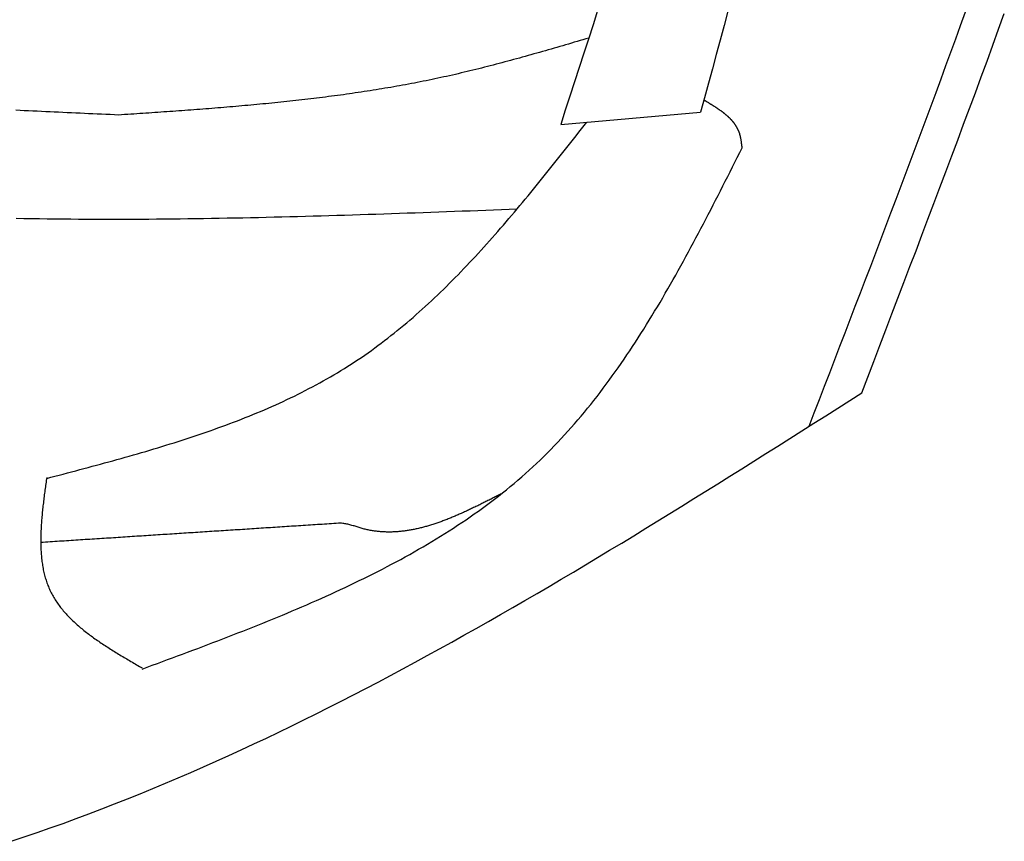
# Model space of a CAD drawing. Extents: x 715 to 7297, y -83 to 6060.
# Tile 61 of 93: x 5472 to 5724, y 952 to 1162. Entities that reach past the tile are written whole.
import ezdxf

# ---------------------------------------------------------------- set-up
doc = ezdxf.new("R2010")
doc.units = 0
doc.layers.add('CAR', color=10, linetype='CONTINUOUS')

msp = doc.modelspace()

# ---------------------------------------------------------------- linework, layer by layer
at = {"layer": 'CAR'}
msp.add_line((5610.2116, 1135.206), (5645.9335, 1138.3672), dxfattribs=at)
for points in [[(5619.63, 1164.33, 0), (5618.46, 1160.69, 0), (5617.29, 1157.05, 0), (5616.11, 1153.41, 0), (5614.93, 1149.77, 0), (5613.75, 1146.13, 0), (5612.57, 1142.49, 0), (5611.39, 1138.85, 0), (5610.21, 1135.21, 0)], [(5652.94, 1164.17, 0), (5651.95, 1160.49, 0), (5650.95, 1156.8, 0), (5649.95, 1153.11, 0), (5648.95, 1149.43, 0), (5647.94, 1145.74, 0), (5646.94, 1142.05, 0), (5645.93, 1138.37, 0)], [(5673.68, 1058.08, 0), (5674.99, 1061.5, 0), (5676.3, 1064.91, 0), (5677.62, 1068.32, 0), (5678.93, 1071.73, 0), (5680.24, 1075.14, 0), (5681.55, 1078.55, 0), (5682.86, 1081.96, 0), (5684.17, 1085.37, 0), (5685.48, 1088.78, 0), (5686.79, 1092.19, 0), (5688.1, 1095.6, 0), (5689.4, 1099.02, 0), (5690.7, 1102.43, 0), (5692, 1105.84, 0), (5693.3, 1109.25, 0), (5694.59, 1112.67, 0), (5695.89, 1116.08, 0), (5697.18, 1119.5, 0), (5698.46, 1122.91, 0), (5699.75, 1126.33, 0), (5701.03, 1129.75, 0), (5702.3, 1133.16, 0), (5703.58, 1136.58, 0), (5704.85, 1140, 0), (5706.12, 1143.42, 0), (5707.38, 1146.84, 0), (5708.64, 1150.26, 0), (5709.89, 1153.68, 0), (5711.14, 1157.11, 0), (5712.39, 1160.53, 0), (5713.63, 1163.96, 0)], [(5687.1, 1066.6, 0), (5688.64, 1070.64, 0), (5690.19, 1074.67, 0), (5691.74, 1078.71, 0), (5693.28, 1082.74, 0), (5694.82, 1086.78, 0), (5696.36, 1090.82, 0), (5697.9, 1094.85, 0), (5699.44, 1098.89, 0), (5700.98, 1102.93, 0), (5702.51, 1106.96, 0), (5704.04, 1111, 0), (5705.57, 1115.04, 0), (5707.09, 1119.08, 0), (5708.61, 1123.12, 0), (5710.13, 1127.16, 0), (5711.64, 1131.21, 0), (5713.15, 1135.25, 0), (5714.65, 1139.29, 0), (5716.14, 1143.34, 0), (5717.64, 1147.39, 0), (5719.12, 1151.43, 0), (5720.6, 1155.48, 0), (5722.07, 1159.53, 0), (5723.54, 1163.58, 0)], [(5617.36, 1157.29, 0), (5616.63, 1157.07, 0), (5615.89, 1156.85, 0), (5615.15, 1156.64, 0), (5614.41, 1156.42, 0), (5613.68, 1156.21, 0), (5612.94, 1155.99, 0), (5612.2, 1155.78, 0), (5611.46, 1155.56, 0), (5610.72, 1155.35, 0), (5609.99, 1155.13, 0), (5609.25, 1154.92, 0), (5608.51, 1154.71, 0), (5607.77, 1154.49, 0), (5607.03, 1154.28, 0), (5606.3, 1154.07, 0), (5605.56, 1153.86, 0), (5604.82, 1153.65, 0), (5604.08, 1153.44, 0), (5603.34, 1153.23, 0), (5602.6, 1153.02, 0), (5601.86, 1152.81, 0), (5601.12, 1152.61, 0), (5600.38, 1152.4, 0), (5599.64, 1152.2, 0), (5598.9, 1151.99, 0), (5598.16, 1151.79, 0), (5597.42, 1151.59, 0), (5596.68, 1151.39, 0), (5595.94, 1151.19, 0), (5595.2, 1150.99, 0), (5594.46, 1150.8, 0), (5593.72, 1150.6, 0), (5592.98, 1150.41, 0), (5592.23, 1150.21, 0), (5591.49, 1150.02, 0), (5590.75, 1149.83, 0), (5590.01, 1149.64, 0), (5589.26, 1149.46, 0), (5588.52, 1149.27, 0), (5587.78, 1149.09, 0), (5587.03, 1148.91, 0), (5586.29, 1148.72, 0), (5585.54, 1148.55, 0), (5584.8, 1148.37, 0), (5584.05, 1148.19, 0), (5583.31, 1148.02, 0), (5582.56, 1147.85, 0), (5581.81, 1147.68, 0), (5581.07, 1147.51, 0), (5580.32, 1147.35, 0), (5579.57, 1147.18, 0), (5578.82, 1147.02, 0), (5578.07, 1146.86, 0), (5577.33, 1146.71, 0), (5576.58, 1146.55, 0), (5575.83, 1146.4, 0), (5575.08, 1146.25, 0), (5574.33, 1146.1, 0), (5573.58, 1145.95, 0), (5572.83, 1145.8, 0), (5572.07, 1145.66, 0), (5571.32, 1145.52, 0), (5570.57, 1145.38, 0), (5569.82, 1145.24, 0), (5569.06, 1145.1, 0), (5568.31, 1144.97, 0), (5567.56, 1144.84, 0), (5566.8, 1144.7, 0), (5566.05, 1144.57, 0), (5565.3, 1144.45, 0), (5564.54, 1144.32, 0), (5563.79, 1144.2, 0), (5563.03, 1144.07, 0), (5562.27, 1143.95, 0), (5561.52, 1143.83, 0), (5560.76, 1143.72, 0), (5560, 1143.6, 0), (5559.25, 1143.48, 0), (5558.49, 1143.37, 0), (5557.73, 1143.26, 0), (5556.97, 1143.15, 0), (5556.22, 1143.04, 0), (5555.46, 1142.93, 0), (5554.7, 1142.83, 0), (5553.94, 1142.72, 0), (5553.18, 1142.62, 0), (5552.42, 1142.52, 0), (5551.66, 1142.42, 0), (5550.9, 1142.32, 0), (5550.14, 1142.22, 0), (5549.38, 1142.13, 0), (5548.62, 1142.03, 0), (5547.86, 1141.94, 0), (5547.1, 1141.85, 0), (5546.34, 1141.75, 0), (5545.57, 1141.66, 0), (5544.81, 1141.58, 0), (5544.05, 1141.49, 0), (5543.29, 1141.4, 0), (5542.53, 1141.32, 0), (5541.76, 1141.23, 0), (5541, 1141.15, 0), (5540.24, 1141.07, 0), (5539.47, 1140.99, 0), (5538.71, 1140.91, 0), (5537.95, 1140.83, 0), (5537.18, 1140.75, 0), (5536.42, 1140.67, 0), (5535.65, 1140.6, 0), (5534.89, 1140.52, 0), (5534.12, 1140.45, 0), (5533.36, 1140.38, 0), (5532.59, 1140.3, 0), (5531.83, 1140.23, 0), (5531.06, 1140.16, 0), (5530.3, 1140.09, 0), (5529.53, 1140.02, 0), (5528.76, 1139.96, 0), (5528, 1139.89, 0), (5527.23, 1139.82, 0), (5526.47, 1139.76, 0), (5525.7, 1139.69, 0), (5524.93, 1139.63, 0), (5524.17, 1139.56, 0), (5523.4, 1139.5, 0), (5522.63, 1139.44, 0), (5521.87, 1139.38, 0), (5521.1, 1139.32, 0), (5520.33, 1139.25, 0), (5519.56, 1139.19, 0), (5518.8, 1139.14, 0), (5518.03, 1139.08, 0), (5517.26, 1139.02, 0), (5516.49, 1138.96, 0), (5515.72, 1138.9, 0), (5514.96, 1138.85, 0), (5514.19, 1138.79, 0), (5513.42, 1138.73, 0), (5512.65, 1138.68, 0), (5511.88, 1138.62, 0), (5511.11, 1138.57, 0), (5510.35, 1138.51, 0), (5509.58, 1138.46, 0), (5508.81, 1138.41, 0), (5508.04, 1138.35, 0), (5507.27, 1138.3, 0), (5506.5, 1138.24, 0), (5505.73, 1138.19, 0), (5504.96, 1138.14, 0), (5504.2, 1138.09, 0), (5503.43, 1138.03, 0), (5502.66, 1137.98, 0), (5501.89, 1137.93, 0), (5501.12, 1137.88, 0), (5500.35, 1137.83, 0), (5499.58, 1137.77, 0), (5498.81, 1137.72, 0), (5498.04, 1137.67, 0), (5497.27, 1137.62, 0)], [(5656.56, 1129.25, 0), (5656.55, 1129.35, 0), (5656.54, 1129.45, 0), (5656.53, 1129.56, 0), (5656.52, 1129.66, 0), (5656.5, 1129.77, 0), (5656.49, 1129.87, 0), (5656.48, 1129.97, 0), (5656.47, 1130.08, 0), (5656.46, 1130.18, 0), (5656.44, 1130.29, 0), (5656.43, 1130.39, 0), (5656.42, 1130.49, 0), (5656.4, 1130.6, 0), (5656.39, 1130.7, 0), (5656.38, 1130.8, 0), (5656.36, 1130.9, 0), (5656.35, 1131, 0), (5656.33, 1131.11, 0), (5656.31, 1131.21, 0), (5656.3, 1131.31, 0), (5656.28, 1131.41, 0), (5656.26, 1131.51, 0), (5656.24, 1131.61, 0), (5656.22, 1131.71, 0), (5656.2, 1131.81, 0), (5656.18, 1131.91, 0), (5656.16, 1132.01, 0), (5656.14, 1132.11, 0), (5656.12, 1132.2, 0), (5656.09, 1132.3, 0), (5656.07, 1132.4, 0), (5656.04, 1132.5, 0), (5656.01, 1132.59, 0), (5655.99, 1132.69, 0), (5655.96, 1132.78, 0), (5655.93, 1132.88, 0), (5655.9, 1132.97, 0), (5655.87, 1133.06, 0), (5655.83, 1133.16, 0), (5655.8, 1133.25, 0), (5655.77, 1133.34, 0), (5655.73, 1133.43, 0), (5655.69, 1133.52, 0), (5655.66, 1133.61, 0), (5655.62, 1133.7, 0), (5655.58, 1133.79, 0), (5655.54, 1133.88, 0), (5655.49, 1133.96, 0), (5655.45, 1134.05, 0), (5655.41, 1134.14, 0), (5655.36, 1134.22, 0), (5655.32, 1134.31, 0), (5655.27, 1134.39, 0), (5655.22, 1134.48, 0), (5655.17, 1134.56, 0), (5655.13, 1134.65, 0), (5655.07, 1134.73, 0), (5655.02, 1134.81, 0), (5654.97, 1134.89, 0), (5654.92, 1134.97, 0), (5654.86, 1135.06, 0), (5654.81, 1135.14, 0), (5654.75, 1135.22, 0), (5654.7, 1135.3, 0), (5654.64, 1135.37, 0), (5654.58, 1135.45, 0), (5654.52, 1135.53, 0), (5654.46, 1135.61, 0), (5654.4, 1135.69, 0), (5654.34, 1135.76, 0), (5654.28, 1135.84, 0), (5654.22, 1135.92, 0), (5654.15, 1135.99, 0), (5654.09, 1136.07, 0), (5654.02, 1136.14, 0), (5653.96, 1136.22, 0), (5653.89, 1136.29, 0), (5653.82, 1136.36, 0), (5653.76, 1136.44, 0), (5653.69, 1136.51, 0), (5653.62, 1136.58, 0), (5653.55, 1136.65, 0), (5653.48, 1136.73, 0), (5653.4, 1136.8, 0), (5653.33, 1136.87, 0), (5653.26, 1136.94, 0), (5653.19, 1137.01, 0), (5653.11, 1137.08, 0), (5653.04, 1137.15, 0), (5652.96, 1137.22, 0), (5652.89, 1137.29, 0), (5652.81, 1137.36, 0), (5652.73, 1137.42, 0), (5652.65, 1137.49, 0), (5652.58, 1137.56, 0), (5652.5, 1137.63, 0), (5652.42, 1137.69, 0), (5652.34, 1137.76, 0), (5652.26, 1137.83, 0), (5652.18, 1137.89, 0), (5652.1, 1137.96, 0), (5652.01, 1138.02, 0), (5651.93, 1138.09, 0), (5651.85, 1138.15, 0), (5651.76, 1138.22, 0), (5651.68, 1138.28, 0), (5651.6, 1138.35, 0), (5651.51, 1138.41, 0), (5651.42, 1138.48, 0), (5651.34, 1138.54, 0), (5651.25, 1138.6, 0), (5651.17, 1138.67, 0), (5651.08, 1138.73, 0), (5650.99, 1138.79, 0), (5650.9, 1138.85, 0), (5650.82, 1138.92, 0), (5650.73, 1138.98, 0), (5650.64, 1139.04, 0), (5650.55, 1139.1, 0), (5650.46, 1139.16, 0), (5650.37, 1139.22, 0), (5650.28, 1139.28, 0), (5650.19, 1139.35, 0), (5650.1, 1139.41, 0), (5650, 1139.47, 0), (5649.91, 1139.53, 0), (5649.82, 1139.59, 0), (5649.73, 1139.65, 0), (5649.64, 1139.71, 0), (5649.54, 1139.77, 0), (5649.45, 1139.83, 0), (5649.36, 1139.89, 0), (5649.26, 1139.94, 0), (5649.17, 1140, 0), (5649.08, 1140.06, 0), (5648.98, 1140.12, 0), (5648.89, 1140.18, 0), (5648.79, 1140.24, 0), (5648.7, 1140.3, 0), (5648.6, 1140.36, 0), (5648.51, 1140.41, 0), (5648.41, 1140.47, 0), (5648.32, 1140.53, 0), (5648.22, 1140.59, 0), (5648.12, 1140.65, 0), (5648.03, 1140.71, 0), (5647.93, 1140.76, 0), (5647.84, 1140.82, 0), (5647.74, 1140.88, 0), (5647.64, 1140.94, 0), (5647.55, 1140.99, 0), (5647.45, 1141.05, 0), (5647.36, 1141.11, 0), (5647.26, 1141.17, 0), (5647.16, 1141.23, 0), (5647.07, 1141.28, 0), (5646.97, 1141.34, 0), (5646.87, 1141.4, 0), (5646.78, 1141.46, 0)], [(5497.27, 1137.62, 0), (5496.18, 1137.67, 0), (5495.08, 1137.72, 0), (5493.99, 1137.77, 0), (5492.89, 1137.82, 0), (5491.8, 1137.87, 0), (5490.7, 1137.92, 0), (5489.61, 1137.97, 0), (5488.51, 1138.02, 0), (5487.41, 1138.08, 0), (5486.32, 1138.13, 0), (5485.22, 1138.18, 0), (5484.13, 1138.23, 0), (5483.03, 1138.28, 0), (5481.94, 1138.33, 0), (5480.84, 1138.38, 0), (5479.74, 1138.43, 0), (5478.65, 1138.48, 0), (5477.55, 1138.53, 0), (5476.46, 1138.58, 0), (5475.36, 1138.63, 0), (5474.27, 1138.68, 0), (5473.17, 1138.73, 0), (5472.08, 1138.78, 0), (5470.98, 1138.83, 0)], [(5478.89, 1044.75, 0), (5479.95, 1045.03, 0), (5481.01, 1045.31, 0), (5482.07, 1045.59, 0), (5483.13, 1045.87, 0), (5484.18, 1046.15, 0), (5485.24, 1046.43, 0), (5486.3, 1046.71, 0), (5487.36, 1046.99, 0), (5488.42, 1047.27, 0), (5489.47, 1047.56, 0), (5490.53, 1047.84, 0), (5491.59, 1048.13, 0), (5492.64, 1048.42, 0), (5493.7, 1048.7, 0), (5494.75, 1048.99, 0), (5495.8, 1049.28, 0), (5496.85, 1049.58, 0), (5497.9, 1049.87, 0), (5498.95, 1050.16, 0), (5500, 1050.46, 0), (5501.05, 1050.76, 0), (5502.09, 1051.06, 0), (5503.14, 1051.37, 0), (5504.18, 1051.67, 0), (5505.22, 1051.98, 0), (5506.26, 1052.29, 0), (5507.3, 1052.6, 0), (5508.34, 1052.92, 0), (5509.37, 1053.23, 0), (5510.41, 1053.55, 0), (5511.44, 1053.88, 0), (5512.47, 1054.2, 0), (5513.49, 1054.53, 0), (5514.52, 1054.86, 0), (5515.54, 1055.2, 0), (5516.56, 1055.54, 0), (5517.58, 1055.88, 0), (5518.6, 1056.22, 0), (5519.61, 1056.57, 0), (5520.62, 1056.93, 0), (5521.63, 1057.28, 0), (5522.64, 1057.64, 0), (5523.65, 1058.01, 0), (5524.65, 1058.38, 0), (5525.65, 1058.75, 0), (5526.64, 1059.12, 0), (5527.64, 1059.5, 0), (5528.63, 1059.89, 0), (5529.61, 1060.28, 0), (5530.6, 1060.67, 0), (5531.58, 1061.07, 0), (5532.56, 1061.48, 0), (5533.53, 1061.89, 0), (5534.51, 1062.3, 0), (5535.47, 1062.72, 0), (5536.44, 1063.14, 0), (5537.4, 1063.57, 0), (5538.36, 1064.01, 0), (5539.31, 1064.45, 0), (5540.27, 1064.89, 0), (5541.21, 1065.34, 0), (5542.16, 1065.8, 0), (5543.1, 1066.26, 0), (5544.03, 1066.73, 0), (5544.96, 1067.2, 0), (5545.89, 1067.69, 0), (5546.82, 1068.17, 0), (5547.74, 1068.67, 0), (5548.65, 1069.17, 0), (5549.56, 1069.67, 0), (5550.47, 1070.18, 0), (5551.37, 1070.7, 0), (5552.27, 1071.23, 0), (5553.17, 1071.76, 0), (5554.06, 1072.3, 0), (5554.94, 1072.85, 0), (5555.82, 1073.4, 0), (5556.7, 1073.96, 0), (5557.57, 1074.53, 0), (5558.43, 1075.11, 0), (5559.29, 1075.69, 0), (5560.15, 1076.28, 0), (5561, 1076.88, 0), (5561.85, 1077.48, 0), (5562.69, 1078.09, 0), (5563.53, 1078.71, 0), (5564.36, 1079.33, 0), (5565.19, 1079.96, 0), (5566.02, 1080.6, 0), (5566.84, 1081.24, 0), (5567.66, 1081.89, 0), (5568.47, 1082.55, 0), (5569.28, 1083.21, 0), (5570.09, 1083.88, 0), (5570.89, 1084.55, 0), (5571.69, 1085.23, 0), (5572.48, 1085.92, 0), (5573.27, 1086.61, 0), (5574.06, 1087.31, 0), (5574.84, 1088.01, 0), (5575.62, 1088.72, 0), (5576.4, 1089.43, 0), (5577.17, 1090.15, 0), (5577.94, 1090.87, 0), (5578.71, 1091.6, 0), (5579.47, 1092.33, 0), (5580.23, 1093.07, 0), (5580.99, 1093.81, 0), (5581.74, 1094.56, 0), (5582.49, 1095.31, 0), (5583.24, 1096.06, 0), (5583.99, 1096.82, 0), (5584.73, 1097.59, 0), (5585.47, 1098.36, 0), (5586.2, 1099.13, 0), (5586.94, 1099.91, 0), (5587.67, 1100.69, 0), (5588.4, 1101.47, 0), (5589.13, 1102.26, 0), (5589.85, 1103.05, 0), (5590.57, 1103.85, 0), (5591.29, 1104.65, 0), (5592.01, 1105.45, 0), (5592.73, 1106.25, 0), (5593.44, 1107.06, 0), (5594.15, 1107.87, 0), (5594.86, 1108.69, 0), (5595.57, 1109.51, 0), (5596.27, 1110.33, 0), (5596.98, 1111.15, 0), (5597.68, 1111.97, 0), (5598.38, 1112.8, 0), (5599.08, 1113.63, 0), (5599.78, 1114.47, 0), (5600.47, 1115.3, 0), (5601.17, 1116.14, 0), (5601.86, 1116.98, 0), (5602.55, 1117.82, 0), (5603.24, 1118.66, 0), (5603.93, 1119.51, 0), (5604.62, 1120.36, 0), (5605.31, 1121.21, 0), (5605.99, 1122.06, 0), (5606.68, 1122.91, 0), (5607.36, 1123.76, 0), (5608.05, 1124.62, 0), (5608.73, 1125.47, 0), (5609.41, 1126.33, 0), (5610.09, 1127.19, 0), (5610.77, 1128.04, 0), (5611.45, 1128.9, 0), (5612.13, 1129.76, 0), (5612.81, 1130.62, 0), (5613.49, 1131.49, 0), (5614.17, 1132.35, 0), (5614.85, 1133.21, 0), (5615.53, 1134.07, 0), (5616.21, 1134.93, 0), (5616.88, 1135.8, 0)], [(5503.28, 996.035, 0), (5504.58, 996.513, 0), (5505.87, 996.992, 0), (5507.16, 997.471, 0), (5508.45, 997.95, 0), (5509.74, 998.43, 0), (5511.03, 998.91, 0), (5512.32, 999.391, 0), (5513.61, 999.873, 0), (5514.9, 1000.36, 0), (5516.19, 1000.84, 0), (5517.48, 1001.32, 0), (5518.76, 1001.81, 0), (5520.05, 1002.3, 0), (5521.33, 1002.79, 0), (5522.61, 1003.27, 0), (5523.89, 1003.77, 0), (5525.17, 1004.26, 0), (5526.45, 1004.75, 0), (5527.72, 1005.25, 0), (5529, 1005.75, 0), (5530.27, 1006.25, 0), (5531.54, 1006.76, 0), (5532.81, 1007.26, 0), (5534.07, 1007.77, 0), (5535.33, 1008.28, 0), (5536.59, 1008.79, 0), (5537.85, 1009.31, 0), (5539.11, 1009.83, 0), (5540.36, 1010.35, 0), (5541.61, 1010.88, 0), (5542.86, 1011.41, 0), (5544.1, 1011.94, 0), (5545.34, 1012.47, 0), (5546.58, 1013.01, 0), (5547.81, 1013.55, 0), (5549.04, 1014.1, 0), (5550.27, 1014.65, 0), (5551.49, 1015.2, 0), (5552.71, 1015.76, 0), (5553.93, 1016.32, 0), (5555.14, 1016.89, 0), (5556.35, 1017.46, 0), (5557.55, 1018.04, 0), (5558.75, 1018.62, 0), (5559.95, 1019.2, 0), (5561.14, 1019.79, 0), (5562.32, 1020.39, 0), (5563.5, 1020.99, 0), (5564.68, 1021.59, 0), (5565.85, 1022.2, 0), (5567.02, 1022.82, 0), (5568.18, 1023.44, 0), (5569.34, 1024.06, 0), (5570.49, 1024.7, 0), (5571.64, 1025.33, 0), (5572.78, 1025.98, 0), (5573.92, 1026.63, 0), (5575.05, 1027.28, 0), (5576.17, 1027.94, 0), (5577.29, 1028.61, 0), (5578.4, 1029.29, 0), (5579.51, 1029.97, 0), (5580.61, 1030.66, 0), (5581.71, 1031.35, 0), (5582.79, 1032.05, 0), (5583.88, 1032.76, 0), (5584.95, 1033.48, 0), (5586.02, 1034.2, 0), (5587.08, 1034.93, 0), (5588.14, 1035.67, 0), (5589.19, 1036.41, 0), (5590.23, 1037.17, 0), (5591.27, 1037.93, 0), (5592.29, 1038.69, 0), (5593.31, 1039.47, 0), (5594.33, 1040.25, 0), (5595.33, 1041.05, 0), (5596.33, 1041.85, 0), (5597.32, 1042.66, 0), (5598.3, 1043.47, 0), (5599.28, 1044.3, 0), (5600.25, 1045.13, 0), (5601.2, 1045.98, 0), (5602.15, 1046.83, 0), (5603.1, 1047.69, 0), (5604.03, 1048.56, 0), (5604.96, 1049.44, 0), (5605.87, 1050.33, 0), (5606.78, 1051.23, 0), (5607.68, 1052.14, 0), (5608.58, 1053.05, 0), (5609.46, 1053.98, 0), (5610.34, 1054.91, 0), (5611.21, 1055.85, 0), (5612.07, 1056.8, 0), (5612.92, 1057.76, 0), (5613.77, 1058.73, 0), (5614.6, 1059.7, 0), (5615.44, 1060.69, 0), (5616.26, 1061.68, 0), (5617.08, 1062.68, 0), (5617.89, 1063.68, 0), (5618.69, 1064.7, 0), (5619.49, 1065.72, 0), (5620.28, 1066.75, 0), (5621.06, 1067.78, 0), (5621.84, 1068.82, 0), (5622.61, 1069.87, 0), (5623.38, 1070.93, 0), (5624.14, 1071.99, 0), (5624.89, 1073.05, 0), (5625.64, 1074.13, 0), (5626.38, 1075.21, 0), (5627.12, 1076.3, 0), (5627.85, 1077.39, 0), (5628.58, 1078.48, 0), (5629.3, 1079.59, 0), (5630.01, 1080.7, 0), (5630.72, 1081.81, 0), (5631.43, 1082.93, 0), (5632.13, 1084.05, 0), (5632.83, 1085.18, 0), (5633.52, 1086.32, 0), (5634.21, 1087.46, 0), (5634.9, 1088.6, 0), (5635.58, 1089.75, 0), (5636.26, 1090.9, 0), (5636.93, 1092.06, 0), (5637.6, 1093.22, 0), (5638.27, 1094.38, 0), (5638.93, 1095.55, 0), (5639.59, 1096.72, 0), (5640.24, 1097.89, 0), (5640.9, 1099.07, 0), (5641.55, 1100.25, 0), (5642.19, 1101.44, 0), (5642.84, 1102.63, 0), (5643.48, 1103.82, 0), (5644.12, 1105.01, 0), (5644.75, 1106.21, 0), (5645.39, 1107.4, 0), (5646.02, 1108.6, 0), (5646.65, 1109.81, 0), (5647.28, 1111.01, 0), (5647.91, 1112.22, 0), (5648.53, 1113.43, 0), (5649.16, 1114.64, 0), (5649.78, 1115.85, 0), (5650.4, 1117.06, 0), (5651.02, 1118.28, 0), (5651.64, 1119.49, 0), (5652.26, 1120.71, 0), (5652.87, 1121.93, 0), (5653.49, 1123.15, 0), (5654.1, 1124.37, 0), (5654.72, 1125.59, 0), (5655.33, 1126.81, 0), (5655.95, 1128.03, 0), (5656.56, 1129.25, 0)], [(5471.07, 1111.25, 0), (5473.06, 1111.21, 0), (5475.05, 1111.18, 0), (5477.04, 1111.15, 0), (5479.04, 1111.12, 0), (5481.03, 1111.09, 0), (5483.03, 1111.07, 0), (5485.02, 1111.06, 0), (5487.01, 1111.04, 0), (5489.01, 1111.03, 0), (5491, 1111.02, 0), (5493, 1111.02, 0), (5495, 1111.02, 0), (5496.99, 1111.02, 0), (5498.99, 1111.02, 0), (5500.99, 1111.03, 0), (5502.98, 1111.04, 0), (5504.98, 1111.05, 0), (5506.98, 1111.06, 0), (5508.98, 1111.08, 0), (5510.98, 1111.1, 0), (5512.97, 1111.12, 0), (5514.97, 1111.15, 0), (5516.97, 1111.18, 0), (5518.97, 1111.21, 0), (5520.97, 1111.24, 0), (5522.97, 1111.27, 0), (5524.97, 1111.31, 0), (5526.97, 1111.35, 0), (5528.97, 1111.39, 0), (5530.97, 1111.43, 0), (5532.97, 1111.47, 0), (5534.97, 1111.52, 0), (5536.98, 1111.57, 0), (5538.98, 1111.62, 0), (5540.98, 1111.67, 0), (5542.98, 1111.72, 0), (5544.98, 1111.77, 0), (5546.98, 1111.83, 0), (5548.99, 1111.89, 0), (5550.99, 1111.95, 0), (5552.99, 1112.01, 0), (5554.99, 1112.07, 0), (5557, 1112.13, 0), (5559, 1112.19, 0), (5561, 1112.26, 0), (5563.01, 1112.32, 0), (5565.01, 1112.39, 0), (5567.01, 1112.46, 0), (5569.02, 1112.53, 0), (5571.02, 1112.6, 0), (5573.02, 1112.67, 0), (5575.03, 1112.74, 0), (5577.03, 1112.81, 0), (5579.04, 1112.88, 0), (5581.04, 1112.96, 0), (5583.04, 1113.03, 0), (5585.05, 1113.1, 0), (5587.05, 1113.18, 0), (5589.06, 1113.25, 0), (5591.06, 1113.33, 0), (5593.06, 1113.4, 0), (5595.07, 1113.48, 0), (5597.07, 1113.56, 0), (5599.08, 1113.63, 0)], [(5469.83, 951.998, 0), (5473.16, 953.113, 0), (5476.48, 954.25, 0), (5479.79, 955.409, 0), (5483.09, 956.592, 0), (5486.39, 957.797, 0), (5489.68, 959.025, 0), (5492.96, 960.276, 0), (5496.23, 961.548, 0), (5499.5, 962.842, 0), (5502.76, 964.157, 0), (5506.02, 965.493, 0), (5509.26, 966.85, 0), (5512.5, 968.227, 0), (5515.74, 969.623, 0), (5518.97, 971.039, 0), (5522.19, 972.474, 0), (5525.4, 973.928, 0), (5528.61, 975.401, 0), (5531.82, 976.891, 0), (5535.02, 978.399, 0), (5538.21, 979.924, 0), (5541.39, 981.467, 0), (5544.58, 983.026, 0), (5547.75, 984.601, 0), (5550.92, 986.192, 0), (5554.09, 987.799, 0), (5557.25, 989.421, 0), (5560.41, 991.058, 0), (5563.56, 992.71, 0), (5566.71, 994.375, 0), (5569.85, 996.055, 0), (5572.99, 997.747, 0), (5576.12, 999.453, 0), (5579.25, 1001.17, 0), (5582.38, 1002.9, 0), (5585.5, 1004.65, 0), (5588.62, 1006.4, 0), (5591.73, 1008.17, 0), (5594.85, 1009.94, 0), (5597.95, 1011.73, 0), (5601.06, 1013.53, 0), (5604.16, 1015.34, 0), (5607.26, 1017.15, 0), (5610.35, 1018.98, 0), (5613.44, 1020.82, 0), (5616.53, 1022.66, 0), (5619.62, 1024.51, 0), (5622.71, 1026.37, 0), (5625.79, 1028.24, 0), (5628.87, 1030.11, 0), (5631.94, 1032, 0), (5635.02, 1033.88, 0), (5638.09, 1035.78, 0), (5641.16, 1037.68, 0), (5644.23, 1039.58, 0), (5647.3, 1041.49, 0), (5650.37, 1043.4, 0), (5653.44, 1045.32, 0), (5656.5, 1047.24, 0), (5659.56, 1049.17, 0), (5662.62, 1051.1, 0), (5665.69, 1053.03, 0), (5668.75, 1054.96, 0), (5671.81, 1056.9, 0), (5674.87, 1058.84, 0), (5677.92, 1060.78, 0), (5680.98, 1062.72, 0), (5684.04, 1064.66, 0), (5687.1, 1066.6, 0)], [(5478.89, 1045.02, 0), (5478.83, 1044.61, 0), (5478.77, 1044.2, 0), (5478.72, 1043.8, 0), (5478.66, 1043.39, 0), (5478.61, 1042.98, 0), (5478.55, 1042.58, 0), (5478.5, 1042.17, 0), (5478.44, 1041.76, 0), (5478.39, 1041.36, 0), (5478.34, 1040.95, 0), (5478.28, 1040.55, 0), (5478.23, 1040.14, 0), (5478.18, 1039.74, 0), (5478.13, 1039.33, 0), (5478.08, 1038.93, 0), (5478.04, 1038.52, 0), (5477.99, 1038.12, 0), (5477.94, 1037.72, 0), (5477.9, 1037.32, 0), (5477.85, 1036.92, 0), (5477.81, 1036.52, 0), (5477.77, 1036.12, 0), (5477.73, 1035.72, 0), (5477.7, 1035.32, 0), (5477.66, 1034.92, 0), (5477.63, 1034.52, 0), (5477.59, 1034.13, 0), (5477.56, 1033.73, 0), (5477.54, 1033.34, 0), (5477.51, 1032.95, 0), (5477.48, 1032.55, 0), (5477.46, 1032.16, 0), (5477.44, 1031.77, 0), (5477.42, 1031.38, 0), (5477.41, 1031, 0), (5477.39, 1030.61, 0), (5477.38, 1030.22, 0), (5477.38, 1029.84, 0), (5477.37, 1029.46, 0), (5477.37, 1029.08, 0), (5477.37, 1028.7, 0), (5477.37, 1028.32, 0), (5477.37, 1027.94, 0), (5477.38, 1027.56, 0), (5477.39, 1027.19, 0), (5477.41, 1026.81, 0), (5477.42, 1026.44, 0), (5477.44, 1026.07, 0), (5477.47, 1025.7, 0), (5477.5, 1025.34, 0), (5477.53, 1024.97, 0), (5477.56, 1024.61, 0), (5477.6, 1024.24, 0), (5477.64, 1023.88, 0), (5477.68, 1023.52, 0), (5477.73, 1023.17, 0), (5477.78, 1022.81, 0), (5477.84, 1022.46, 0), (5477.9, 1022.11, 0), (5477.96, 1021.76, 0), (5478.03, 1021.41, 0), (5478.11, 1021.07, 0), (5478.18, 1020.72, 0), (5478.26, 1020.38, 0), (5478.35, 1020.04, 0), (5478.44, 1019.7, 0), (5478.53, 1019.37, 0), (5478.63, 1019.04, 0), (5478.73, 1018.71, 0), (5478.84, 1018.38, 0), (5478.95, 1018.05, 0), (5479.07, 1017.73, 0), (5479.19, 1017.41, 0), (5479.32, 1017.09, 0), (5479.45, 1016.77, 0), (5479.59, 1016.46, 0), (5479.73, 1016.15, 0), (5479.88, 1015.84, 0), (5480.03, 1015.53, 0), (5480.19, 1015.23, 0), (5480.36, 1014.92, 0), (5480.52, 1014.63, 0), (5480.7, 1014.33, 0), (5480.87, 1014.03, 0), (5481.06, 1013.74, 0), (5481.24, 1013.45, 0), (5481.44, 1013.16, 0), (5481.63, 1012.88, 0), (5481.83, 1012.59, 0), (5482.04, 1012.31, 0), (5482.25, 1012.03, 0), (5482.46, 1011.76, 0), (5482.68, 1011.48, 0), (5482.9, 1011.21, 0), (5483.13, 1010.94, 0), (5483.36, 1010.67, 0), (5483.59, 1010.4, 0), (5483.83, 1010.13, 0), (5484.07, 1009.87, 0), (5484.32, 1009.61, 0), (5484.57, 1009.35, 0), (5484.82, 1009.09, 0), (5485.08, 1008.83, 0), (5485.34, 1008.58, 0), (5485.6, 1008.33, 0), (5485.87, 1008.07, 0), (5486.14, 1007.82, 0), (5486.42, 1007.58, 0), (5486.69, 1007.33, 0), (5486.98, 1007.08, 0), (5487.26, 1006.84, 0), (5487.55, 1006.6, 0), (5487.84, 1006.36, 0), (5488.13, 1006.12, 0), (5488.42, 1005.88, 0), (5488.72, 1005.64, 0), (5489.02, 1005.41, 0), (5489.33, 1005.17, 0), (5489.63, 1004.94, 0), (5489.94, 1004.71, 0), (5490.25, 1004.48, 0), (5490.57, 1004.25, 0), (5490.88, 1004.02, 0), (5491.2, 1003.79, 0), (5491.52, 1003.57, 0), (5491.84, 1003.34, 0), (5492.17, 1003.12, 0), (5492.49, 1002.9, 0), (5492.82, 1002.68, 0), (5493.15, 1002.45, 0), (5493.49, 1002.23, 0), (5493.82, 1002.01, 0), (5494.16, 1001.8, 0), (5494.49, 1001.58, 0), (5494.83, 1001.36, 0), (5495.17, 1001.14, 0), (5495.52, 1000.93, 0), (5495.86, 1000.71, 0), (5496.2, 1000.5, 0), (5496.55, 1000.29, 0), (5496.9, 1000.07, 0), (5497.25, 999.861, 0), (5497.6, 999.649, 0), (5497.95, 999.438, 0), (5498.3, 999.227, 0), (5498.65, 999.016, 0), (5499, 998.806, 0), (5499.36, 998.596, 0), (5499.71, 998.387, 0), (5500.07, 998.178, 0), (5500.42, 997.969, 0), (5500.78, 997.76, 0), (5501.14, 997.552, 0), (5501.49, 997.343, 0), (5501.85, 997.135, 0), (5502.21, 996.927, 0), (5502.57, 996.719, 0), (5502.93, 996.511, 0), (5503.28, 996.304, 0)], [(5595.04, 1040.81, 0), (5594.78, 1040.68, 0), (5594.51, 1040.55, 0), (5594.25, 1040.41, 0), (5593.99, 1040.28, 0), (5593.73, 1040.15, 0), (5593.47, 1040.01, 0), (5593.21, 1039.88, 0), (5592.94, 1039.75, 0), (5592.68, 1039.61, 0), (5592.42, 1039.48, 0), (5592.16, 1039.35, 0), (5591.9, 1039.22, 0), (5591.63, 1039.08, 0), (5591.37, 1038.95, 0), (5591.11, 1038.82, 0), (5590.85, 1038.69, 0), (5590.59, 1038.56, 0), (5590.32, 1038.43, 0), (5590.06, 1038.3, 0), (5589.8, 1038.17, 0), (5589.54, 1038.04, 0), (5589.28, 1037.91, 0), (5589.01, 1037.78, 0), (5588.75, 1037.66, 0), (5588.49, 1037.53, 0), (5588.23, 1037.4, 0), (5587.97, 1037.28, 0), (5587.7, 1037.15, 0), (5587.44, 1037.03, 0), (5587.18, 1036.9, 0), (5586.92, 1036.78, 0), (5586.66, 1036.66, 0), (5586.4, 1036.54, 0), (5586.13, 1036.41, 0), (5585.87, 1036.29, 0), (5585.61, 1036.17, 0), (5585.35, 1036.06, 0), (5585.09, 1035.94, 0), (5584.82, 1035.82, 0), (5584.56, 1035.7, 0), (5584.3, 1035.59, 0), (5584.04, 1035.47, 0), (5583.78, 1035.36, 0), (5583.52, 1035.25, 0), (5583.25, 1035.14, 0), (5582.99, 1035.03, 0), (5582.73, 1034.92, 0), (5582.47, 1034.81, 0), (5582.21, 1034.7, 0), (5581.95, 1034.59, 0), (5581.68, 1034.49, 0), (5581.42, 1034.38, 0), (5581.16, 1034.28, 0), (5580.9, 1034.18, 0), (5580.64, 1034.08, 0), (5580.38, 1033.98, 0), (5580.11, 1033.88, 0), (5579.85, 1033.78, 0), (5579.59, 1033.69, 0), (5579.33, 1033.59, 0), (5579.07, 1033.5, 0), (5578.81, 1033.41, 0), (5578.54, 1033.32, 0), (5578.28, 1033.23, 0), (5578.02, 1033.14, 0), (5577.76, 1033.06, 0), (5577.5, 1032.97, 0), (5577.24, 1032.89, 0), (5576.97, 1032.81, 0), (5576.71, 1032.73, 0), (5576.45, 1032.65, 0), (5576.19, 1032.57, 0), (5575.93, 1032.5, 0), (5575.67, 1032.42, 0), (5575.41, 1032.35, 0), (5575.14, 1032.28, 0), (5574.88, 1032.21, 0), (5574.62, 1032.15, 0), (5574.36, 1032.08, 0), (5574.1, 1032.02, 0), (5573.84, 1031.96, 0), (5573.58, 1031.9, 0), (5573.31, 1031.84, 0), (5573.05, 1031.78, 0), (5572.79, 1031.73, 0), (5572.53, 1031.68, 0), (5572.27, 1031.62, 0), (5572.01, 1031.58, 0), (5571.75, 1031.53, 0), (5571.49, 1031.49, 0), (5571.22, 1031.44, 0), (5570.96, 1031.4, 0), (5570.7, 1031.36, 0), (5570.44, 1031.33, 0), (5570.18, 1031.29, 0), (5569.92, 1031.26, 0), (5569.66, 1031.23, 0), (5569.4, 1031.2, 0), (5569.14, 1031.18, 0), (5568.87, 1031.15, 0), (5568.61, 1031.13, 0), (5568.35, 1031.11, 0), (5568.09, 1031.1, 0), (5567.83, 1031.08, 0), (5567.57, 1031.07, 0), (5567.31, 1031.06, 0), (5567.05, 1031.05, 0), (5566.79, 1031.05, 0), (5566.53, 1031.04, 0), (5566.27, 1031.04, 0), (5566, 1031.05, 0), (5565.74, 1031.05, 0), (5565.48, 1031.06, 0), (5565.22, 1031.07, 0), (5564.96, 1031.08, 0), (5564.7, 1031.09, 0), (5564.44, 1031.11, 0), (5564.18, 1031.13, 0), (5563.92, 1031.15, 0), (5563.66, 1031.18, 0), (5563.4, 1031.21, 0), (5563.14, 1031.24, 0), (5562.88, 1031.27, 0), (5562.62, 1031.31, 0), (5562.35, 1031.35, 0), (5562.09, 1031.39, 0), (5561.83, 1031.43, 0), (5561.57, 1031.48, 0), (5561.31, 1031.53, 0), (5561.05, 1031.58, 0), (5560.79, 1031.64, 0), (5560.53, 1031.7, 0), (5560.27, 1031.76, 0), (5560.01, 1031.82, 0), (5559.75, 1031.89, 0), (5559.49, 1031.96, 0), (5559.23, 1032.03, 0), (5558.97, 1032.11, 0), (5558.71, 1032.19, 0), (5558.45, 1032.27, 0), (5558.19, 1032.35, 0), (5557.93, 1032.43, 0), (5557.67, 1032.51, 0), (5557.41, 1032.59, 0), (5557.15, 1032.67, 0), (5556.88, 1032.74, 0), (5556.62, 1032.82, 0), (5556.36, 1032.89, 0), (5556.1, 1032.96, 0), (5555.83, 1033.02, 0), (5555.57, 1033.08, 0), (5555.31, 1033.13, 0), (5555.04, 1033.17, 0), (5554.78, 1033.21, 0), (5554.51, 1033.24, 0), (5554.24, 1033.27, 0), (5553.98, 1033.28, 0), (5553.71, 1033.29, 0), (5553.44, 1033.28, 0)], [(5553.44, 1033.28, 0), (5552.84, 1033.24, 0), (5552.24, 1033.2, 0), (5551.64, 1033.17, 0), (5551.04, 1033.13, 0), (5550.44, 1033.09, 0), (5549.85, 1033.05, 0), (5549.25, 1033.01, 0), (5548.65, 1032.97, 0), (5548.05, 1032.93, 0), (5547.45, 1032.89, 0), (5546.85, 1032.86, 0), (5546.25, 1032.82, 0), (5545.65, 1032.78, 0), (5545.05, 1032.74, 0), (5544.45, 1032.7, 0), (5543.86, 1032.66, 0), (5543.26, 1032.62, 0), (5542.66, 1032.58, 0), (5542.06, 1032.55, 0), (5541.46, 1032.51, 0), (5540.86, 1032.47, 0), (5540.26, 1032.43, 0), (5539.66, 1032.39, 0), (5539.06, 1032.35, 0), (5538.47, 1032.31, 0), (5537.87, 1032.27, 0), (5537.27, 1032.24, 0), (5536.67, 1032.2, 0), (5536.07, 1032.16, 0), (5535.47, 1032.12, 0), (5534.87, 1032.08, 0), (5534.27, 1032.04, 0), (5533.67, 1032, 0), (5533.07, 1031.96, 0), (5532.48, 1031.93, 0), (5531.88, 1031.89, 0), (5531.28, 1031.85, 0), (5530.68, 1031.81, 0), (5530.08, 1031.77, 0), (5529.48, 1031.73, 0), (5528.88, 1031.69, 0), (5528.28, 1031.65, 0), (5527.68, 1031.62, 0), (5527.08, 1031.58, 0), (5526.49, 1031.54, 0), (5525.89, 1031.5, 0), (5525.29, 1031.46, 0), (5524.69, 1031.42, 0), (5524.09, 1031.38, 0), (5523.49, 1031.34, 0), (5522.89, 1031.31, 0), (5522.29, 1031.27, 0), (5521.69, 1031.23, 0), (5521.09, 1031.19, 0), (5520.5, 1031.15, 0), (5519.9, 1031.11, 0), (5519.3, 1031.07, 0), (5518.7, 1031.03, 0), (5518.1, 1031, 0), (5517.5, 1030.96, 0), (5516.9, 1030.92, 0), (5516.3, 1030.88, 0), (5515.7, 1030.84, 0), (5515.1, 1030.8, 0), (5514.51, 1030.76, 0), (5513.91, 1030.72, 0), (5513.31, 1030.69, 0), (5512.71, 1030.65, 0), (5512.11, 1030.61, 0), (5511.51, 1030.57, 0), (5510.91, 1030.53, 0), (5510.31, 1030.49, 0), (5509.71, 1030.45, 0), (5509.11, 1030.41, 0), (5508.52, 1030.38, 0), (5507.92, 1030.34, 0), (5507.32, 1030.3, 0), (5506.72, 1030.26, 0), (5506.12, 1030.22, 0), (5505.52, 1030.18, 0), (5504.92, 1030.14, 0), (5504.32, 1030.1, 0), (5503.72, 1030.07, 0), (5503.12, 1030.03, 0), (5502.53, 1029.99, 0), (5501.93, 1029.95, 0), (5501.33, 1029.91, 0), (5500.73, 1029.87, 0), (5500.13, 1029.83, 0), (5499.53, 1029.79, 0), (5498.93, 1029.76, 0), (5498.33, 1029.72, 0), (5497.73, 1029.68, 0), (5497.13, 1029.64, 0), (5496.54, 1029.6, 0), (5495.94, 1029.56, 0), (5495.34, 1029.52, 0), (5494.74, 1029.48, 0), (5494.14, 1029.45, 0), (5493.54, 1029.41, 0), (5492.94, 1029.37, 0), (5492.34, 1029.33, 0), (5491.74, 1029.29, 0), (5491.14, 1029.25, 0), (5490.55, 1029.21, 0), (5489.95, 1029.17, 0), (5489.35, 1029.14, 0), (5488.75, 1029.1, 0), (5488.15, 1029.06, 0), (5487.55, 1029.02, 0), (5486.95, 1028.98, 0), (5486.35, 1028.94, 0), (5485.75, 1028.9, 0), (5485.15, 1028.86, 0), (5484.56, 1028.83, 0), (5483.96, 1028.79, 0), (5483.36, 1028.75, 0), (5482.76, 1028.71, 0), (5482.16, 1028.67, 0), (5481.56, 1028.63, 0), (5480.96, 1028.59, 0), (5480.36, 1028.55, 0), (5479.76, 1028.52, 0), (5479.16, 1028.48, 0), (5478.57, 1028.44, 0), (5477.97, 1028.4, 0), (5477.37, 1028.36, 0)]]:
    msp.add_polyline3d(points, dxfattribs=at)

doc.saveas('drawing.dxf')
